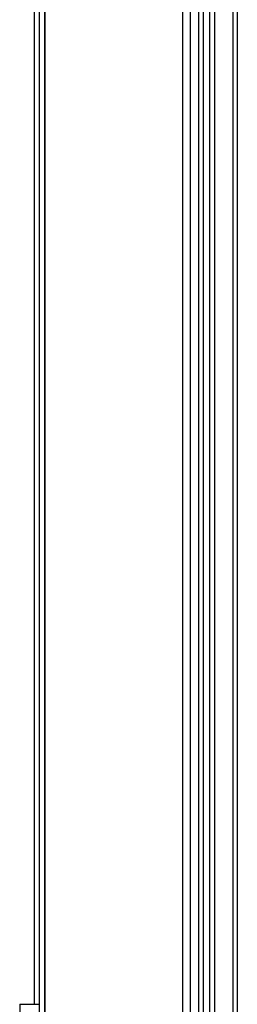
# Model space of a CAD drawing. Extents: x 0 to 594, y 0 to 420.
# Tile 17 of 157: x 58.71 to 62.32, y 225.05 to 241.34. Entities that reach past the tile are written whole.
import ezdxf

# ---------------------------------------------------------------- set-up
doc = ezdxf.new("R2010")
doc.units = 0
doc.header["$LTSCALE"] = 32.67
doc.layers.get('0').update_dxf_attribs({"linetype": 'CONTINUOUS'})

msp = doc.modelspace()

# ---------------------------------------------------------------- linework, layer by layer
at = {"color": 7, "linetype": 'CONTINUOUS'}
for p, q in [((59.034, 283.852), (59.034, 165.952)), ((59.124, 283.852), (59.124, 165.952)), ((59.134, 165.952), (59.134, 283.881)), ((61.534, 283.852), (61.534, 166.042)), ((58.954, 269.452), (58.954, 225.052)), ((61.674, 257.472), (61.674, 166.042)), ((61.944, 166.632), (61.944, 257.472)), ((62.244, 257.472), (62.244, 167.012)), ((58.714, 225.052), (59.034, 225.052))]:
    msp.add_line(p, q, dxfattribs=at)
at = {"color": 9, "linetype": 'CONTINUOUS'}
for p, q in [((61.407, 283.852), (61.407, 166.042)), ((61.754, 257.552), (61.754, 166.042)), ((61.864, 166.632), (61.864, 257.552)), ((62.317, 257.474), (62.317, 167.009)), ((58.714, 225.052), (58.714, 223.452))]:
    msp.add_line(p, q, dxfattribs=at)

doc.saveas('drawing.dxf')
